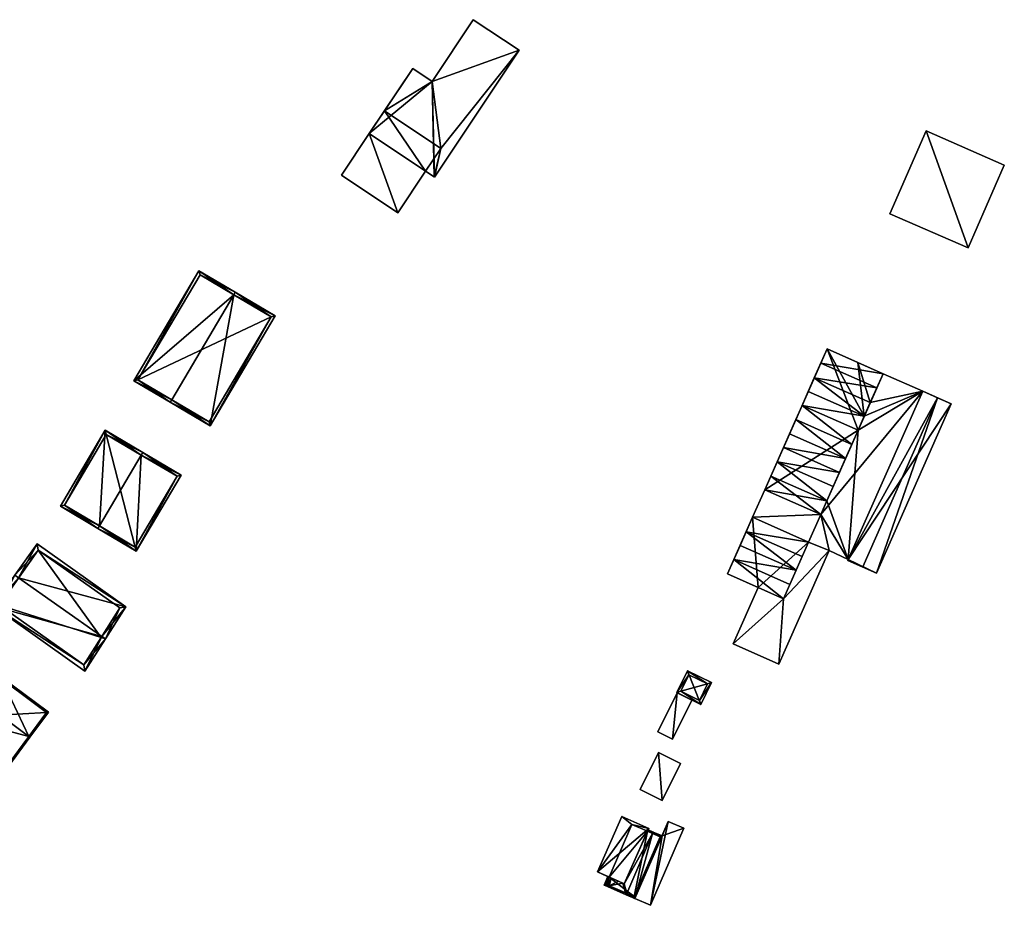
# Model space of a CAD drawing. Header units: inches. Extents: x 2523744 to 2528136, y 1148995 to 1152010.
# Tile 159 of 256: x 2526808 to 2526975, y 1150450 to 1150600. Entities that reach past the tile are written whole.
import ezdxf

# ---------------------------------------------------------------- set-up
doc = ezdxf.new("R2010")
doc.units = ezdxf.units.IN
doc.header["$MEASUREMENT"] = 0
doc.layers.add('Gebaeude Einzelhaus', color=10, linetype='Continuous')
doc.layers.add('Offenes Gebaeude', color=10, linetype='Continuous')

msp = doc.modelspace()

# ---------------------------------------------------------------- meshes
at = {"layer": 'Gebaeude Einzelhaus'}
mesh = msp.add_polyface(dxfattribs=at)
corners = [(2526867.392, 1150580.622, 391.391), (2526872.259, 1150567.178, 391.391), (2526876.967, 1150574.228, 391.391), (2526862.684, 1150573.572, 391.391), (2526878.059, 1150589.468, 393.65), (2526892.832, 1150594.744, 393.65), (2526885.052, 1150599.94, 393.65), (2526878.463, 1150573.229, 393.65), (2526867.392, 1150580.622, 393.65), (2526874.768, 1150591.667, 393.65), (2526878.432, 1150573.25, 393.65), (2526872.259, 1150567.178, 375.945), (2526862.684, 1150573.572, 375.945), (2526876.967, 1150574.228, 375.945), (2526867.392, 1150580.622, 375.945), (2526869.948, 1150584.449, 391.391), (2526869.948, 1150584.449, 375.945), (2526879.523, 1150578.055, 375.945), (2526885.052, 1150599.94, 375.945), (2526892.832, 1150594.744, 375.945), (2526878.059, 1150589.468, 375.945), (2526874.768, 1150591.667, 375.945), (2526878.432, 1150573.25, 375.945), (2526878.463, 1150573.229, 375.945)]
mesh.append_faces([[corners[k] for k in face] for face in [(7, 4, 10), (10, 4, 8), (8, 4, 9), (7, 5, 4), (4, 5, 6), (3, 1, 0), (0, 1, 2)]], dxfattribs={"color": 13})
mesh.append_faces([[corners[k] for k in face] for face in [(20, 16, 21), (20, 17, 16), (17, 22, 13), (17, 23, 22), (20, 19, 17), (17, 19, 23), (20, 18, 19), (5, 7, 19), (19, 7, 23), (7, 10, 23), (23, 10, 22), (22, 2, 13), (2, 8, 0), (22, 10, 2), (2, 10, 8), (9, 15, 8), (8, 15, 0), (9, 21, 15), (15, 21, 16), (9, 4, 21), (21, 4, 20), (4, 6, 20), (20, 6, 18), (6, 5, 18), (18, 5, 19), (13, 16, 17), (13, 14, 16), (13, 11, 14), (14, 11, 12), (0, 12, 3), (0, 14, 12), (0, 15, 14), (14, 15, 16), (2, 1, 13), (13, 1, 11), (1, 3, 11), (11, 3, 12)]], dxfattribs={"color": 41})
mesh = msp.add_polyface(dxfattribs=at)
corners = [(2526969.107, 1150561.203, 377.212), (2526975.267, 1150575.257, 377.212), (2526962.006, 1150581.068, 377.212), (2526955.847, 1150567.015, 377.212), (2526962.006, 1150581.068, 370.466), (2526975.267, 1150575.257, 370.466), (2526955.847, 1150567.015, 370.466), (2526969.107, 1150561.203, 370.466)]
mesh.append_faces([[corners[k] for k in face] for face in [(0, 2, 3), (0, 1, 2)]], dxfattribs={"color": 13})
mesh.append_faces([[corners[k] for k in face] for face in [(4, 7, 6), (4, 5, 7), (1, 0, 5), (5, 0, 7), (0, 3, 7), (7, 3, 6), (3, 2, 6), (6, 2, 4), (2, 1, 4), (4, 1, 5)]], dxfattribs={"color": 41})
mesh = msp.add_polyface(dxfattribs=at)
corners = [(2526833.833, 1150535.429, 388.463), (2526833.579, 1150534.999, 388.463), (2526840.344, 1150530.999, 387.633), (2526844.374, 1150553.255, 388.463), (2526851.393, 1150549.686, 387.633), (2526844.629, 1150553.686, 388.463), (2526838.46, 1150557.334, 387.752), (2526827.411, 1150538.645, 387.752), (2526850.708, 1150549.51, 387.686), (2526840.168, 1150531.684, 387.686), (2526838.636, 1150556.649, 387.802), (2526828.096, 1150538.821, 387.802), (2526850.708, 1150549.51, 379.771), (2526838.636, 1150556.649, 379.771), (2526828.096, 1150538.821, 379.771), (2526840.168, 1150531.684, 379.771)]
mesh.append_faces([[corners[k] for k in face] for face in [(0, 9, 1), (11, 0, 1), (7, 11, 1), (10, 11, 6), (6, 11, 7), (3, 10, 5), (8, 3, 5), (5, 10, 6), (4, 8, 5), (2, 9, 8), (1, 9, 2), (2, 8, 4), (3, 7, 0), (0, 7, 1), (5, 6, 3), (3, 6, 7), (3, 4, 5), (0, 2, 3), (3, 2, 4), (0, 1, 2)]], dxfattribs={"color": 13})
mesh.append_faces([[corners[k] for k in face] for face in [(12, 15, 14), (12, 14, 13), (8, 15, 12), (9, 15, 8), (14, 15, 0), (0, 15, 9), (11, 14, 0), (13, 14, 10), (10, 14, 11), (12, 13, 3), (3, 13, 10), (8, 12, 3)]], dxfattribs={"color": 41})
mesh = msp.add_polyface(dxfattribs=at)
corners = [(2526942.021, 1150511.275, 378.954), (2526931.414, 1150513.035, 380.494), (2526940.933, 1150508.819, 380.494), (2526939.901, 1150506.491, 378.954), (2526932.503, 1150515.493, 378.954), (2526930.383, 1150510.709, 378.954), (2526929.309, 1150508.283, 380.494), (2526928.236, 1150505.863, 378.954), (2526937.755, 1150501.645, 378.954), (2526938.828, 1150504.066, 380.494), (2526940.904, 1150534.456, 378.954), (2526951.476, 1150532.62, 380.494), (2526941.958, 1150536.836, 380.494), (2526950.423, 1150530.239, 378.954), (2526949.358, 1150527.835, 380.494), (2526939.839, 1150532.053, 380.494), (2526952.503, 1150534.934, 378.954), (2526942.984, 1150539.151, 378.954), (2526953.609, 1150537.431, 380.494), (2526944.09, 1150541.649, 380.494), (2526954.68, 1150539.851, 378.954), (2526945.161, 1150544.069, 378.954), (2526938.776, 1150529.655, 378.954), (2526948.295, 1150525.439, 378.954), (2526937.74, 1150527.316, 380.494), (2526947.259, 1150523.099, 380.494), (2526936.669, 1150524.896, 378.954), (2526946.188, 1150520.68, 378.954), (2526935.6, 1150522.484, 380.494), (2526945.118, 1150518.266, 380.494), (2526934.566, 1150520.15, 378.954), (2526944.084, 1150515.934, 378.954), (2526953.533, 1150506.019, 376.02), (2526963.933, 1150535.753, 376.258), (2526951.215, 1150507.045, 376.258), (2526966.25, 1150534.726, 376.02), (2526948.764, 1150508.298, 376.02), (2526948.703, 1150508.159, 376.02), (2526961.42, 1150536.866, 376.02), (2526937.755, 1150501.645, 376.286), (2526936.986, 1150490.545, 376.286), (2526945.534, 1150509.84, 376.286), (2526929.215, 1150493.989, 376.286), (2526944.084, 1150515.934, 376.286), (2526948.764, 1150508.298, 376.286), (2526942.021, 1150511.275, 376.286), (2526961.42, 1150536.866, 376.286), (2526954.68, 1150539.851, 376.286), (2526933.452, 1150503.552, 376.286), (2526932.503, 1150515.493, 370.071), (2526928.236, 1150505.863, 370.071), (2526933.452, 1150503.552, 370.071), (2526942.021, 1150511.275, 370.071), (2526937.755, 1150501.645, 370.071), (2526950.378, 1150541.757, 370.071), (2526954.68, 1150539.851, 370.071), (2526945.161, 1150544.069, 370.071), (2526934.566, 1150520.15, 370.071), (2526945.118, 1150518.266, 370.071), (2526944.084, 1150515.934, 370.071), (2526950.423, 1150530.239, 370.071), (2526951.476, 1150532.62, 370.071), (2526952.503, 1150534.934, 370.071), (2526966.25, 1150534.726, 370.071), (2526961.42, 1150536.866, 370.071), (2526948.764, 1150508.298, 370.071), (2526948.703, 1150508.159, 370.071), (2526953.533, 1150506.019, 370.071), (2526954.68, 1150539.852, 370.071), (2526929.215, 1150493.989, 370.071), (2526936.986, 1150490.545, 370.071), (2526945.534, 1150509.84, 370.071)]
mesh.append_faces([[corners[k] for k in face] for face in [(42, 39, 48), (43, 46, 47), (43, 44, 46), (39, 41, 45), (45, 41, 43), (43, 41, 44), (42, 40, 39), (39, 40, 41), (4, 31, 30), (4, 0, 31), (36, 33, 38), (37, 34, 36), (36, 34, 33), (35, 33, 32), (32, 33, 34), (28, 31, 29), (28, 30, 31), (26, 29, 27), (26, 28, 29), (24, 26, 25), (25, 26, 27), (22, 24, 23), (23, 24, 25), (15, 23, 14), (15, 22, 23), (18, 20, 19), (19, 20, 21), (16, 18, 17), (17, 18, 19), (11, 17, 12), (11, 16, 17), (13, 10, 14), (14, 10, 15), (13, 11, 10), (10, 11, 12), (9, 3, 6), (8, 9, 6), (7, 8, 6), (6, 3, 5), (5, 3, 1), (4, 1, 0), (1, 3, 2), (0, 1, 2)]], dxfattribs={"color": 13})
mesh.append_faces([[corners[k] for k in face] for face in [(53, 69, 51), (53, 70, 69), (59, 71, 52), (52, 71, 53), (53, 71, 70), (60, 65, 58), (58, 65, 59), (59, 65, 71), (68, 64, 62), (62, 64, 61), (61, 64, 60), (60, 64, 65), (44, 38, 46), (44, 36, 38), (71, 36, 41), (41, 36, 44), (71, 65, 36), (41, 40, 71), (71, 40, 70), (40, 42, 70), (70, 42, 69), (69, 48, 51), (69, 42, 48), (38, 47, 46), (38, 68, 47), (38, 64, 68), (52, 49, 59), (59, 49, 57), (31, 0, 43), (43, 0, 45), (30, 57, 4), (4, 57, 49), (63, 65, 64), (63, 67, 65), (65, 67, 66), (35, 32, 63), (63, 32, 67), (34, 67, 32), (34, 66, 67), (34, 37, 66), (36, 65, 37), (37, 65, 66), (33, 64, 38), (33, 63, 64), (33, 35, 63), (61, 54, 62), (62, 54, 55), (60, 56, 61), (61, 56, 54), (58, 57, 60), (60, 57, 56), (58, 59, 57), (43, 29, 31), (43, 27, 29), (43, 23, 27), (27, 23, 25), (47, 13, 43), (43, 13, 23), (23, 13, 14), (47, 16, 13), (13, 16, 11), (20, 18, 47), (47, 18, 16), (21, 17, 19), (17, 10, 12), (10, 22, 15), (22, 26, 24), (26, 30, 28), (10, 57, 22), (22, 57, 26), (26, 57, 30), (21, 56, 17), (17, 56, 10), (10, 56, 57), (21, 54, 56), (21, 47, 54), (54, 47, 55), (21, 20, 47), (51, 52, 53), (51, 49, 52), (51, 50, 49), (39, 9, 8), (45, 3, 39), (39, 3, 9), (0, 2, 45), (45, 2, 3), (8, 48, 39), (48, 50, 51), (8, 7, 48), (48, 7, 50), (5, 7, 6), (5, 50, 7), (5, 49, 50), (5, 4, 49), (5, 1, 4)]], dxfattribs={"color": 41})
mesh = msp.add_polyface(dxfattribs=at)
corners = [(2526821.543, 1150514.018, 388.227), (2526821.289, 1150513.588, 388.227), (2526827.795, 1150509.74, 387.515), (2526828.652, 1150526.041, 388.227), (2526835.414, 1150522.624, 387.515), (2526828.906, 1150526.471, 388.227), (2526822.531, 1150530.24, 387.752), (2526814.913, 1150517.356, 387.752), (2526834.729, 1150522.448, 387.562), (2526822.708, 1150529.555, 387.784), (2526815.598, 1150517.533, 387.784), (2526827.619, 1150510.425, 387.562), (2526834.729, 1150522.448, 379.823), (2526822.708, 1150529.555, 379.823), (2526815.598, 1150517.533, 379.823), (2526827.619, 1150510.425, 379.823)]
mesh.append_faces([[corners[k] for k in face] for face in [(2, 11, 8), (0, 11, 1), (10, 0, 1), (1, 11, 2), (7, 10, 1), (9, 10, 6), (6, 10, 7), (3, 9, 5), (8, 3, 5), (5, 9, 6), (2, 8, 4), (4, 8, 5), (0, 7, 1), (3, 6, 0), (0, 6, 7), (3, 5, 6), (3, 4, 5), (0, 2, 3), (3, 2, 4), (0, 1, 2)]], dxfattribs={"color": 13})
mesh.append_faces([[corners[k] for k in face] for face in [(13, 15, 14), (12, 15, 13), (8, 15, 12), (11, 15, 8), (14, 15, 0), (0, 15, 11), (10, 14, 0), (13, 14, 9), (9, 14, 10), (12, 13, 3), (3, 13, 9), (8, 12, 3)]], dxfattribs={"color": 41})
mesh = msp.add_polyface(dxfattribs=at)
corners = [(2526821.946, 1150495.25, 387.889), (2526822.558, 1150494.818, 387.889), (2526826.055, 1150500.303, 385.519), (2526807.819, 1150505.223, 387.889), (2526810.955, 1150510.965, 385.52), (2526807.206, 1150505.656, 387.889), (2526803.488, 1150500.389, 385.52), (2526819.086, 1150489.374, 385.519), (2526811.135, 1150509.92, 385.792), (2526804.533, 1150500.569, 385.795), (2526818.876, 1150490.44, 385.794), (2526825.038, 1150500.103, 385.793), (2526821.844, 1150495.091, 387.82), (2526821.844, 1150495.091, 379.52), (2526825.038, 1150500.103, 379.52), (2526811.135, 1150509.92, 379.52), (2526804.533, 1150500.569, 379.52), (2526818.876, 1150490.44, 379.52)]
mesh.append_faces([[corners[k] for k in face] for face in [(11, 8, 2), (0, 11, 1), (1, 10, 12), (12, 0, 1), (1, 11, 2), (7, 10, 1), (9, 10, 6), (6, 10, 7), (3, 9, 5), (8, 3, 5), (5, 9, 6), (2, 8, 4), (4, 8, 5), (0, 7, 1), (5, 6, 3), (3, 6, 0), (0, 6, 7), (3, 4, 5), (0, 2, 3), (3, 2, 4), (0, 1, 2)]], dxfattribs={"color": 13})
mesh.append_faces([[corners[k] for k in face] for face in [(13, 17, 16), (13, 16, 15), (13, 15, 14), (10, 17, 13), (10, 13, 12), (16, 17, 10), (9, 16, 10), (15, 16, 3), (3, 16, 9), (8, 15, 3), (14, 15, 8), (11, 14, 8), (13, 14, 11), (0, 13, 11), (12, 13, 0)]], dxfattribs={"color": 41})
mesh = msp.add_polyface(dxfattribs=at)
corners = [(2526809.548, 1150478.274, 387.564), (2526812.92, 1150482.404, 386.694), (2526804.739, 1150488.468, 386.694), (2526809.749, 1150478.125, 387.564), (2526799.575, 1150485.665, 387.564), (2526802.545, 1150490.093, 386.694), (2526799.374, 1150485.814, 387.564), (2526796.376, 1150481.77, 387.128), (2526790.269, 1150477.536, 386.519), (2526794.258, 1150483.339, 387.128), (2526802.359, 1150468.575, 386.519), (2526790.068, 1150477.685, 386.519), (2526802.561, 1150468.426, 386.519), (2526794.31, 1150482.989, 387.106), (2526796.429, 1150481.42, 387.106), (2526812.57, 1150482.351, 386.735), (2526802.598, 1150489.743, 386.735), (2526804.59, 1150488.267, 386.594), (2526812.57, 1150482.351, 379.368), (2526804.59, 1150488.267, 386.694), (2526802.598, 1150489.743, 379.368), (2526802.598, 1150489.743, 386.594), (2526802.598, 1150489.743, 386.694), (2526796.429, 1150481.42, 379.368), (2526796.429, 1150481.42, 386.594), (2526796.429, 1150481.42, 386.694), (2526794.31, 1150482.989, 386.694), (2526794.31, 1150482.989, 379.368), (2526794.31, 1150482.989, 386.594), (2526790.269, 1150477.536, 379.368), (2526794.282, 1150482.952, 386.694), (2526794.282, 1150482.952, 386.594), (2526802.359, 1150468.575, 379.368)]
mesh.append_faces([[corners[k] for k in face] for face in [(2, 16, 5), (5, 16, 6), (6, 16, 4), (0, 15, 3), (3, 15, 1), (1, 15, 2), (2, 15, 16), (14, 7, 4), (4, 7, 6), (14, 13, 7), (7, 13, 9), (9, 13, 11), (11, 13, 8), (0, 12, 10), (0, 3, 12), (0, 12, 3), (0, 10, 12), (8, 9, 11), (4, 7, 0), (0, 7, 10), (10, 7, 8), (8, 7, 9), (4, 6, 7), (4, 5, 6), (0, 2, 4), (4, 2, 5), (3, 1, 0), (0, 1, 2)]], dxfattribs={"color": 13})
mesh.append_faces([[corners[k] for k in face] for face in [(23, 29, 27), (23, 32, 29), (23, 18, 32), (23, 20, 18), (18, 0, 32), (32, 0, 10), (18, 15, 0), (27, 31, 28), (30, 13, 26), (27, 8, 31), (31, 8, 30), (30, 8, 13), (27, 29, 8), (23, 27, 24), (24, 27, 28), (25, 26, 14), (14, 26, 13), (14, 4, 25), (25, 4, 22), (22, 4, 16), (20, 23, 21), (21, 23, 24), (16, 19, 22), (17, 20, 21), (17, 18, 20), (16, 15, 19), (19, 15, 17), (17, 15, 18)]], dxfattribs={"color": 41})
mesh = msp.add_polyface(dxfattribs=at)
corners = [(2526923.695, 1150483.722, 376.559), (2526921.452, 1150489.41, 376.559), (2526919.64, 1150485.707, 376.559), (2526925.508, 1150487.425, 376.559), (2526920.309, 1150485.936, 376.559), (2526921.681, 1150488.741, 376.559), (2526923.466, 1150484.391, 376.559), (2526924.839, 1150487.196, 376.559), (2526921.681, 1150488.741, 372.162), (2526924.839, 1150487.196, 372.162), (2526920.309, 1150485.936, 372.162), (2526923.466, 1150484.391, 372.162)]
mesh.append_faces([[corners[k] for k in face] for face in [(7, 5, 1), (3, 6, 7), (3, 7, 1), (4, 6, 0), (0, 6, 3), (5, 4, 2), (1, 5, 2), (2, 4, 0), (3, 1, 0), (0, 1, 2)]], dxfattribs={"color": 13})
mesh.append_faces([[corners[k] for k in face] for face in [(9, 11, 10), (9, 10, 8), (7, 11, 9), (6, 11, 7), (10, 11, 4), (4, 11, 6), (8, 10, 5), (5, 10, 4), (9, 8, 7), (7, 8, 5)]], dxfattribs={"color": 41})
mesh = msp.add_polyface(dxfattribs=at)
corners = [(2526914.855, 1150462.648, 376.851), (2526906.133, 1150455.291, 376.851), (2526910.678, 1150453.267, 376.851), (2526910.31, 1150464.672, 376.851), (2526910.31, 1150464.672, 371.575), (2526914.855, 1150462.648, 371.575), (2526906.133, 1150455.291, 371.575), (2526908.15, 1150454.393, 375.567), (2526908.504, 1150454.235, 375.69), (2526909.707, 1150453.7, 376.156), (2526908.15, 1150454.393, 371.575), (2526910.447, 1150453.37, 376.153), (2526910.678, 1150453.267, 376.064), (2526914.646, 1150462.179, 376.029), (2526914.646, 1150462.179, 371.575), (2526912.016, 1150463.318, 371.575)]
mesh.append_faces([[corners[k] for k in face] for face in [(3, 1, 0), (0, 1, 2)]], dxfattribs={"color": 13})
mesh.append_faces([[corners[k] for k in face] for face in [(5, 15, 4), (4, 15, 6), (6, 15, 10), (5, 14, 15), (5, 13, 14), (13, 2, 12), (5, 0, 13), (13, 0, 2), (2, 11, 12), (2, 9, 11), (7, 6, 10), (2, 1, 9), (9, 1, 8), (8, 1, 7), (7, 1, 6), (1, 3, 6), (6, 3, 4), (3, 0, 4), (4, 0, 5)]], dxfattribs={"color": 41})
mesh = msp.add_polyface(dxfattribs=at)
corners = [(2526911.123, 1150451.639, 375.69), (2526911.024, 1150451.409, 375.69), (2526912.525, 1150450.759, 375.487), (2526915.524, 1150461.798, 375.69), (2526917.126, 1150461.377, 375.487), (2526915.624, 1150462.028, 375.69), (2526910.932, 1150451.722, 375.764), (2526910.678, 1150453.267, 376.064), (2526914.748, 1150462.408, 376.028), (2526914.646, 1150462.179, 376.029), (2526910.447, 1150453.37, 376.153), (2526907.971, 1150453.004, 375.69), (2526907.872, 1150452.775, 375.69), (2526908.162, 1150452.921, 375.764), (2526908.504, 1150454.235, 375.69), (2526909.707, 1150453.7, 376.156), (2526907.954, 1150454.48, 375.498), (2526907.921, 1150454.495, 375.487), (2526907.286, 1150453.028, 375.487), (2526908.15, 1150454.393, 375.567), (2526912.395, 1150451.088, 375.518), (2526916.797, 1150461.247, 375.518), (2526907.615, 1150453.158, 375.567), (2526914.646, 1150462.179, 371.575), (2526916.797, 1150461.247, 371.575), (2526907.615, 1150453.158, 371.575), (2526908.15, 1150454.393, 371.575), (2526912.395, 1150451.088, 371.575), (2526912.016, 1150463.318, 371.575)]
mesh.append_faces([[corners[k] for k in face] for face in [(6, 0, 1), (13, 12, 11), (6, 1, 13), (13, 1, 12), (16, 22, 18), (16, 19, 22), (18, 22, 12), (12, 22, 11), (17, 16, 18), (3, 8, 5), (3, 9, 8), (5, 21, 3), (20, 1, 0), (20, 2, 1), (5, 4, 21), (21, 4, 20), (20, 4, 2), (13, 10, 15), (13, 6, 10), (12, 1, 13), (13, 1, 6), (16, 11, 19), (19, 11, 14), (16, 18, 11), (11, 18, 12), (16, 17, 18), (11, 13, 14), (14, 13, 15), (11, 12, 13), (6, 7, 10), (7, 3, 9), (9, 3, 8), (8, 3, 5), (6, 0, 7), (7, 0, 3), (6, 1, 0), (3, 4, 5), (0, 2, 3), (3, 2, 4), (0, 1, 2)]], dxfattribs={"color": 13})
mesh.append_faces([[corners[k] for k in face] for face in [(23, 26, 28), (24, 27, 23), (23, 27, 26), (26, 27, 25), (21, 20, 24), (24, 20, 27), (0, 27, 20), (0, 6, 27), (11, 25, 13), (13, 25, 6), (6, 25, 27), (11, 22, 25), (25, 19, 26), (25, 22, 19), (24, 3, 21), (24, 23, 3), (3, 23, 9)]], dxfattribs={"color": 41})
at = {"layer": 'Offenes Gebaeude'}
mesh = msp.add_polyface(dxfattribs=at)
corners = [(2526918.877, 1150477.84, 376.203), (2526919.714, 1150485.672, 376.203), (2526916.415, 1150479.07, 376.203), (2526922.176, 1150484.442, 376.203), (2526918.877, 1150477.84, 376.103), (2526916.415, 1150479.07, 376.103), (2526922.176, 1150484.442, 376.103), (2526919.714, 1150485.672, 376.103)]
mesh.append_faces([[corners[k] for k in face] for face in [(3, 1, 0), (0, 1, 2)]], dxfattribs={"color": 13})
mesh.append_faces([[corners[k] for k in face] for face in [(4, 7, 6), (5, 7, 4), (2, 7, 5), (1, 7, 2), (6, 7, 3), (3, 7, 1), (4, 6, 0), (0, 6, 3), (5, 4, 2), (2, 4, 0)]], dxfattribs={"color": 41})
mesh = msp.add_polyface(dxfattribs=at)
corners = [(2526917.145, 1150467.389, 375.442), (2526916.531, 1150475.549, 375.78), (2526913.398, 1150469.253, 375.78), (2526920.277, 1150473.685, 375.442), (2526913.398, 1150469.253, 375.68), (2526917.145, 1150467.389, 375.342), (2526920.277, 1150473.685, 375.342), (2526916.531, 1150475.549, 375.68)]
mesh.append_faces([[corners[k] for k in face] for face in [(3, 1, 0), (0, 1, 2)]], dxfattribs={"color": 13})
mesh.append_faces([[corners[k] for k in face] for face in [(5, 7, 6), (4, 7, 5), (2, 7, 4), (1, 7, 2), (6, 7, 3), (3, 7, 1), (5, 6, 0), (0, 6, 3), (4, 5, 0), (2, 4, 0)]], dxfattribs={"color": 41})
mesh = msp.add_polyface(dxfattribs=at)
corners = [(2526917.126, 1150461.377, 375.487), (2526915.171, 1150449.613, 374.878), (2526920.832, 1150462.681, 374.878), (2526912.525, 1150450.759, 375.487), (2526918.187, 1150463.827, 375.487), (2526918.187, 1150463.827, 375.387), (2526920.832, 1150462.681, 374.778), (2526912.525, 1150450.759, 375.387), (2526915.171, 1150449.613, 374.778)]
mesh.append_faces([[corners[k] for k in face] for face in [(0, 2, 4), (3, 1, 0), (0, 1, 2)]], dxfattribs={"color": 13})
mesh.append_faces([[corners[k] for k in face] for face in [(5, 8, 7), (6, 8, 5), (2, 1, 6), (6, 1, 8), (1, 7, 8), (1, 3, 7), (5, 0, 4), (5, 7, 0), (0, 7, 3), (4, 2, 5), (5, 2, 6)]], dxfattribs={"color": 41})

doc.saveas('drawing.dxf')
